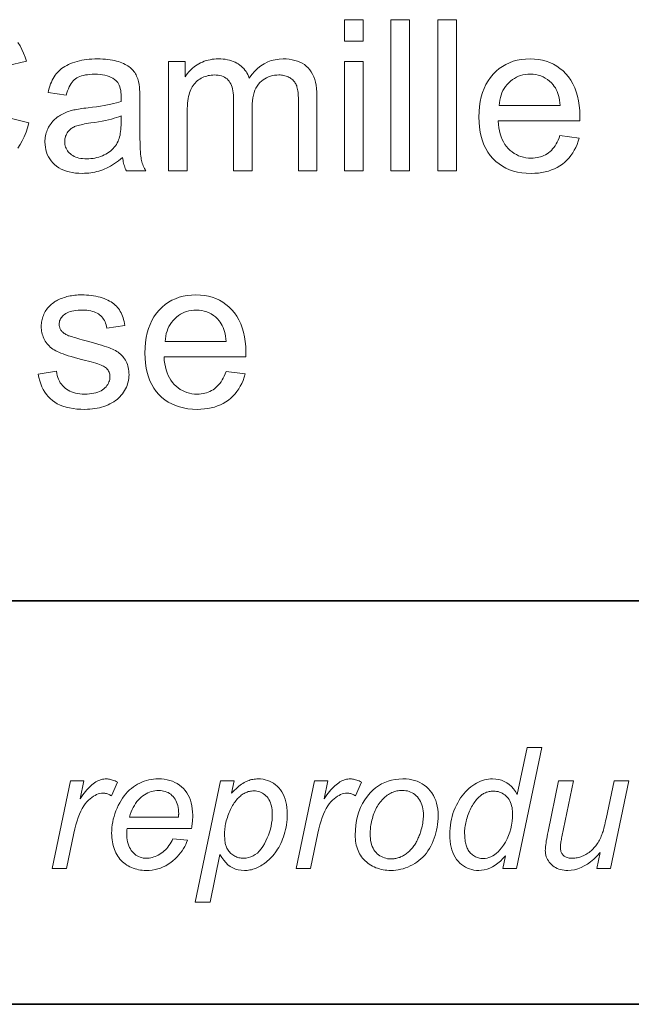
# Model space of a CAD drawing. Extents: x 10 to 410, y 10 to 287.
# Tile 12 of 21: x 342 to 352, y 10 to 26. Entities that reach past the tile are written whole.
import ezdxf

# ---------------------------------------------------------------- set-up
doc = ezdxf.new("R2010")
doc.units = 0

msp = doc.modelspace()

# ---------------------------------------------------------------- linework, layer by layer
at = {"color": 7, "lineweight": 35}
for p, q in [((409.96, 16.669), (269.696, 16.669)), ((365.393, 16.669), (269.696, 16.669)), ((10, 10), (410, 10))]:
    msp.add_line(p, q, dxfattribs=at)
at = {"color": 7, "lineweight": 13}
for points in [[(347.441, 25.927), (347.441, 26.28), (347.748, 26.28), (347.748, 25.927)], [(348.208, 23.78), (348.208, 26.28), (348.515, 26.28), (348.515, 23.78)], [(348.984, 23.78), (348.984, 26.28), (349.291, 26.28), (349.291, 23.78)], [(343.769, 24.004), (343.735, 23.975), (343.701, 23.949), (343.668, 23.924), (343.635, 23.901), (343.602, 23.88), (343.569, 23.86), (343.537, 23.842), (343.504, 23.826), (343.473, 23.812), (343.441, 23.799), (343.409, 23.788), (343.377, 23.777), (343.344, 23.769), (343.311, 23.761), (343.277, 23.754), (343.243, 23.749), (343.209, 23.745), (343.174, 23.742), (343.138, 23.74), (343.102, 23.739), (343.044, 23.741), (342.988, 23.745), (342.936, 23.752), (342.886, 23.763), (342.838, 23.776), (342.794, 23.792), (342.752, 23.811), (342.713, 23.833), (342.677, 23.857), (342.644, 23.885), (342.613, 23.915), (342.586, 23.947), (342.562, 23.98), (342.541, 24.015), (342.523, 24.051), (342.509, 24.089), (342.498, 24.129), (342.49, 24.17), (342.485, 24.213), (342.483, 24.258), (342.484, 24.284), (342.486, 24.31), (342.489, 24.335), (342.493, 24.36), (342.498, 24.385), (342.505, 24.409), (342.513, 24.433), (342.522, 24.456), (342.532, 24.478), (342.544, 24.501), (342.556, 24.522), (342.57, 24.543), (342.584, 24.563), (342.598, 24.582), (342.614, 24.6), (342.63, 24.617), (342.647, 24.633), (342.665, 24.649), (342.683, 24.663), (342.702, 24.677), (342.722, 24.69), (342.743, 24.703), (342.763, 24.714), (342.785, 24.725), (342.807, 24.736), (342.829, 24.745), (342.852, 24.754), (342.875, 24.763), (342.899, 24.771), (342.923, 24.778), (342.942, 24.783), (342.963, 24.787), (342.986, 24.792), (343.01, 24.797), (343.037, 24.801), (343.065, 24.806), (343.095, 24.81), (343.127, 24.815), (343.161, 24.819), (343.196, 24.824), (343.268, 24.833), (343.337, 24.842), (343.402, 24.852), (343.462, 24.862), (343.519, 24.872), (343.572, 24.883), (343.62, 24.894), (343.665, 24.906), (343.706, 24.917), (343.744, 24.93), (343.744, 24.942), (343.744, 24.953), (343.744, 24.963), (343.745, 24.973), (343.745, 24.981), (343.745, 24.989), (343.745, 24.995), (343.745, 25.001), (343.745, 25.006), (343.745, 25.01), (343.744, 25.046), (343.742, 25.08), (343.737, 25.112), (343.731, 25.142), (343.723, 25.17), (343.714, 25.195), (343.703, 25.218), (343.69, 25.239), (343.675, 25.258), (343.658, 25.274), (343.634, 25.294), (343.607, 25.312), (343.577, 25.327), (343.546, 25.341), (343.512, 25.352), (343.476, 25.361), (343.438, 25.369), (343.397, 25.374), (343.354, 25.377), (343.309, 25.378), (343.266, 25.377), (343.227, 25.375), (343.189, 25.371), (343.154, 25.366), (343.12, 25.359), (343.09, 25.351), (343.061, 25.341), (343.035, 25.33), (343.011, 25.317), (342.989, 25.302), (342.969, 25.286), (342.95, 25.267), (342.932, 25.246), (342.915, 25.223), (342.899, 25.197), (342.884, 25.169), (342.871, 25.139), (342.858, 25.106), (342.847, 25.071), (342.836, 25.034), (342.536, 25.075), (342.545, 25.112), (342.555, 25.149), (342.565, 25.183), (342.577, 25.217), (342.59, 25.249), (342.604, 25.279), (342.619, 25.308), (342.635, 25.335), (342.653, 25.361), (342.671, 25.386), (342.69, 25.409), (342.712, 25.431), (342.735, 25.452), (342.759, 25.472), (342.786, 25.491), (342.814, 25.508), (342.843, 25.525), (342.874, 25.54), (342.907, 25.555), (342.942, 25.568), (342.978, 25.58), (343.015, 25.591), (343.053, 25.601), (343.093, 25.609), (343.133, 25.616), (343.175, 25.622), (343.218, 25.626), (343.262, 25.63), (343.307, 25.632), (343.353, 25.632), (343.399, 25.632), (343.442, 25.63), (343.484, 25.627), (343.525, 25.623), (343.563, 25.619), (343.6, 25.613), (343.635, 25.605), (343.668, 25.597), (343.7, 25.588), (343.73, 25.578), (343.758, 25.566), (343.785, 25.555), (343.81, 25.542), (343.834, 25.529), (343.856, 25.516), (343.876, 25.502), (343.895, 25.487), (343.913, 25.472), (343.929, 25.457), (343.943, 25.44), (343.956, 25.423), (343.969, 25.406), (343.98, 25.387), (343.991, 25.367), (344.001, 25.347), (344.01, 25.325), (344.018, 25.303), (344.026, 25.28), (344.033, 25.256), (344.039, 25.231), (344.041, 25.214), (344.044, 25.195), (344.046, 25.173), (344.048, 25.148), (344.05, 25.121), (344.051, 25.092), (344.052, 25.06), (344.053, 25.025), (344.054, 24.988), (344.054, 24.948), (344.054, 24.539), (344.054, 24.457), (344.055, 24.38), (344.056, 24.311), (344.057, 24.247), (344.059, 24.19), (344.061, 24.139), (344.064, 24.094), (344.066, 24.056), (344.07, 24.023), (344.073, 23.998), (344.078, 23.975), (344.083, 23.953), (344.089, 23.93), (344.095, 23.908), (344.103, 23.887), (344.111, 23.865), (344.12, 23.843), (344.129, 23.822), (344.14, 23.801), (344.151, 23.78), (343.831, 23.78), (343.821, 23.8), (343.813, 23.82), (343.805, 23.84), (343.798, 23.862), (343.791, 23.884), (343.785, 23.906), (343.78, 23.93), (343.776, 23.954), (343.772, 23.978)], [(344.53, 23.78), (344.53, 25.591), (344.804, 25.591), (344.804, 25.337), (344.822, 25.363), (344.841, 25.388), (344.86, 25.412), (344.881, 25.435), (344.904, 25.457), (344.927, 25.478), (344.951, 25.498), (344.977, 25.517), (345.003, 25.534), (345.031, 25.551), (345.06, 25.567), (345.089, 25.58), (345.12, 25.592), (345.151, 25.603), (345.182, 25.612), (345.215, 25.619), (345.248, 25.625), (345.283, 25.629), (345.318, 25.631), (345.353, 25.632), (345.393, 25.631), (345.431, 25.629), (345.468, 25.625), (345.503, 25.619), (345.536, 25.611), (345.569, 25.602), (345.6, 25.591), (345.629, 25.579), (345.657, 25.564), (345.683, 25.549), (345.708, 25.531), (345.732, 25.513), (345.754, 25.492), (345.774, 25.471), (345.793, 25.448), (345.811, 25.424), (345.826, 25.399), (345.841, 25.372), (345.854, 25.344), (345.865, 25.315), (345.909, 25.375), (345.956, 25.429), (346.006, 25.477), (346.058, 25.518), (346.112, 25.553), (346.169, 25.581), (346.229, 25.604), (346.292, 25.619), (346.357, 25.629), (346.424, 25.632), (346.477, 25.631), (346.527, 25.626), (346.575, 25.619), (346.62, 25.608), (346.663, 25.595), (346.703, 25.578), (346.741, 25.559), (346.776, 25.537), (346.808, 25.511), (346.839, 25.483), (346.866, 25.452), (346.891, 25.417), (346.913, 25.379), (346.931, 25.338), (346.947, 25.293), (346.96, 25.246), (346.971, 25.195), (346.978, 25.141), (346.982, 25.084), (346.984, 25.023), (346.984, 23.78), (346.678, 23.78), (346.678, 24.921), (346.678, 24.957), (346.677, 24.991), (346.676, 25.022), (346.674, 25.052), (346.671, 25.079), (346.668, 25.105), (346.664, 25.128), (346.659, 25.15), (346.654, 25.169), (346.649, 25.186), (346.642, 25.202), (346.635, 25.217), (346.626, 25.232), (346.617, 25.246), (346.607, 25.259), (346.595, 25.272), (346.583, 25.284), (346.57, 25.296), (346.555, 25.306), (346.54, 25.317), (346.524, 25.326), (346.508, 25.334), (346.491, 25.342), (346.473, 25.348), (346.455, 25.354), (346.436, 25.358), (346.417, 25.362), (346.397, 25.364), (346.377, 25.366), (346.356, 25.366), (346.319, 25.365), (346.282, 25.361), (346.247, 25.355), (346.214, 25.346), (346.181, 25.334), (346.15, 25.32), (346.12, 25.304), (346.092, 25.285), (346.065, 25.263), (346.039, 25.239), (346.015, 25.212), (345.993, 25.182), (345.975, 25.149), (345.958, 25.113), (345.944, 25.074), (345.933, 25.032), (345.924, 24.986), (345.918, 24.938), (345.914, 24.887), (345.913, 24.832), (345.913, 23.78), (345.606, 23.78), (345.606, 24.957), (345.605, 24.997), (345.603, 25.035), (345.599, 25.07), (345.594, 25.104), (345.587, 25.136), (345.579, 25.166), (345.569, 25.193), (345.558, 25.219), (345.545, 25.242), (345.531, 25.264), (345.515, 25.283), (345.497, 25.301), (345.477, 25.316), (345.455, 25.329), (345.432, 25.341), (345.406, 25.35), (345.379, 25.357), (345.35, 25.362), (345.318, 25.365), (345.285, 25.366), (345.259, 25.365), (345.234, 25.363), (345.209, 25.36), (345.185, 25.355), (345.16, 25.349), (345.137, 25.342), (345.113, 25.333), (345.09, 25.322), (345.068, 25.311), (345.046, 25.298), (345.024, 25.284), (345.004, 25.268), (344.985, 25.251), (344.967, 25.233), (344.951, 25.214), (344.935, 25.193), (344.921, 25.172), (344.908, 25.148), (344.897, 25.124), (344.886, 25.098), (344.877, 25.071), (344.868, 25.041), (344.861, 25.009), (344.854, 24.975), (344.849, 24.938), (344.845, 24.899), (344.841, 24.858), (344.839, 24.814), (344.837, 24.768), (344.837, 24.72), (344.837, 23.78)], [(347.441, 23.78), (347.441, 25.591), (347.748, 25.591), (347.748, 23.78)], [(351.006, 24.363), (351.324, 24.324), (351.307, 24.27), (351.289, 24.218), (351.267, 24.169), (351.243, 24.122), (351.217, 24.077), (351.188, 24.035), (351.156, 23.996), (351.122, 23.959), (351.085, 23.925), (351.046, 23.893), (351.004, 23.864), (350.96, 23.837), (350.914, 23.814), (350.865, 23.795), (350.815, 23.778), (350.762, 23.764), (350.706, 23.753), (350.649, 23.745), (350.589, 23.741), (350.527, 23.739), (350.449, 23.742), (350.375, 23.749), (350.304, 23.761), (350.236, 23.778), (350.171, 23.8), (350.11, 23.827), (350.052, 23.859), (349.997, 23.896), (349.945, 23.937), (349.897, 23.984), (349.853, 24.035), (349.813, 24.09), (349.778, 24.149), (349.748, 24.211), (349.723, 24.278), (349.702, 24.349), (349.685, 24.423), (349.674, 24.502), (349.667, 24.584), (349.664, 24.67), (349.667, 24.76), (349.674, 24.845), (349.686, 24.926), (349.702, 25.003), (349.723, 25.076), (349.749, 25.145), (349.78, 25.21), (349.815, 25.271), (349.855, 25.327), (349.9, 25.38), (349.948, 25.428), (349.999, 25.471), (350.054, 25.509), (350.11, 25.541), (350.17, 25.569), (350.232, 25.592), (350.298, 25.609), (350.366, 25.622), (350.437, 25.63), (350.51, 25.632), (350.582, 25.63), (350.65, 25.622), (350.716, 25.61), (350.78, 25.593), (350.84, 25.57), (350.898, 25.543), (350.954, 25.511), (351.006, 25.474), (351.056, 25.432), (351.104, 25.385), (351.147, 25.333), (351.187, 25.278), (351.221, 25.218), (351.251, 25.155), (351.276, 25.087), (351.297, 25.016), (351.313, 24.94), (351.325, 24.86), (351.332, 24.777), (351.334, 24.689), (351.334, 24.683), (351.334, 24.677), (351.334, 24.67), (351.334, 24.663), (351.333, 24.655), (351.333, 24.647), (351.333, 24.638), (351.333, 24.628), (351.333, 24.618), (351.332, 24.607), (349.982, 24.607), (349.986, 24.549), (349.994, 24.493), (350.004, 24.441), (350.017, 24.391), (350.032, 24.344), (350.051, 24.3), (350.071, 24.258), (350.095, 24.219), (350.121, 24.183), (350.15, 24.15), (350.182, 24.12), (350.214, 24.093), (350.248, 24.069), (350.284, 24.049), (350.321, 24.031), (350.36, 24.017), (350.4, 24.006), (350.441, 23.998), (350.484, 23.993), (350.529, 23.992), (350.562, 23.993), (350.595, 23.995), (350.626, 24), (350.656, 24.006), (350.685, 24.014), (350.714, 24.024), (350.741, 24.035), (350.767, 24.048), (350.793, 24.063), (350.817, 24.08), (350.841, 24.099), (350.863, 24.12), (350.884, 24.143), (350.905, 24.168), (350.924, 24.195), (350.943, 24.225), (350.96, 24.256), (350.977, 24.29), (350.992, 24.326)], [(349.999, 24.86), (351.01, 24.86), (351.005, 24.904), (350.999, 24.947), (350.991, 24.986), (350.982, 25.024), (350.971, 25.06), (350.958, 25.093), (350.944, 25.124), (350.929, 25.152), (350.912, 25.178), (350.894, 25.202), (350.864, 25.236), (350.832, 25.266), (350.798, 25.293), (350.763, 25.316), (350.726, 25.335), (350.687, 25.351), (350.646, 25.364), (350.604, 25.373), (350.56, 25.378), (350.514, 25.38), (350.472, 25.378), (350.432, 25.374), (350.393, 25.367), (350.355, 25.357), (350.319, 25.344), (350.284, 25.329), (350.251, 25.31), (350.218, 25.289), (350.188, 25.265), (350.158, 25.238), (350.131, 25.209), (350.106, 25.178), (350.083, 25.145), (350.063, 25.11), (350.046, 25.073), (350.032, 25.034), (350.019, 24.993), (350.01, 24.951), (350.003, 24.906)], [(343.744, 24.689), (343.708, 24.676), (343.67, 24.663), (343.628, 24.65), (343.583, 24.638), (343.535, 24.626), (343.483, 24.615), (343.428, 24.604), (343.369, 24.593), (343.307, 24.583), (343.242, 24.573), (343.205, 24.568), (343.171, 24.562), (343.139, 24.556), (343.108, 24.55), (343.081, 24.544), (343.055, 24.538), (343.031, 24.532), (343.01, 24.525), (342.991, 24.519), (342.974, 24.512), (342.959, 24.505), (342.944, 24.497), (342.931, 24.488), (342.917, 24.479), (342.905, 24.47), (342.893, 24.459), (342.882, 24.449), (342.872, 24.437), (342.862, 24.425), (342.853, 24.412), (342.845, 24.399), (342.838, 24.385), (342.832, 24.371), (342.826, 24.357), (342.821, 24.343), (342.818, 24.328), (342.815, 24.313), (342.812, 24.298), (342.811, 24.282), (342.811, 24.266), (342.812, 24.242), (342.814, 24.219), (342.819, 24.196), (342.826, 24.175), (342.834, 24.154), (342.844, 24.134), (342.856, 24.114), (342.87, 24.096), (342.886, 24.078), (342.904, 24.062), (342.923, 24.046), (342.944, 24.032), (342.967, 24.02), (342.992, 24.009), (343.018, 24), (343.046, 23.993), (343.076, 23.987), (343.107, 23.983), (343.141, 23.981), (343.176, 23.98), (343.211, 23.98), (343.245, 23.983), (343.279, 23.987), (343.311, 23.992), (343.343, 23.999), (343.374, 24.008), (343.405, 24.018), (343.434, 24.029), (343.463, 24.043), (343.491, 24.057), (343.518, 24.073), (343.543, 24.091), (343.567, 24.109), (343.59, 24.129), (343.611, 24.149), (343.63, 24.171), (343.649, 24.194), (343.665, 24.218), (343.68, 24.243), (343.694, 24.27), (343.703, 24.291), (343.712, 24.315), (343.719, 24.341), (343.726, 24.369), (343.731, 24.398), (343.736, 24.43), (343.739, 24.464), (343.742, 24.499), (343.743, 24.537), (343.744, 24.577)], [(342.371, 20.419), (342.674, 20.467), (342.68, 20.431), (342.688, 20.397), (342.698, 20.365), (342.709, 20.334), (342.723, 20.306), (342.738, 20.278), (342.755, 20.253), (342.774, 20.229), (342.794, 20.207), (342.817, 20.187), (342.841, 20.169), (342.867, 20.152), (342.895, 20.138), (342.925, 20.125), (342.957, 20.114), (342.99, 20.105), (343.026, 20.099), (343.063, 20.094), (343.102, 20.091), (343.143, 20.09), (343.184, 20.091), (343.223, 20.093), (343.26, 20.098), (343.295, 20.104), (343.327, 20.111), (343.358, 20.121), (343.386, 20.132), (343.412, 20.145), (343.435, 20.16), (343.457, 20.176), (343.476, 20.194), (343.494, 20.212), (343.509, 20.23), (343.523, 20.25), (343.534, 20.27), (343.543, 20.29), (343.55, 20.311), (343.555, 20.333), (343.558, 20.355), (343.559, 20.378), (343.558, 20.398), (343.556, 20.418), (343.551, 20.437), (343.545, 20.454), (343.537, 20.471), (343.527, 20.487), (343.515, 20.502), (343.502, 20.516), (343.486, 20.529), (343.469, 20.542), (343.454, 20.55), (343.436, 20.559), (343.414, 20.568), (343.388, 20.578), (343.359, 20.588), (343.326, 20.599), (343.289, 20.61), (343.248, 20.621), (343.203, 20.633), (343.155, 20.646), (343.09, 20.663), (343.028, 20.679), (342.971, 20.695), (342.918, 20.71), (342.869, 20.725), (342.825, 20.74), (342.784, 20.754), (342.748, 20.768), (342.715, 20.781), (342.687, 20.793), (342.662, 20.806), (342.637, 20.82), (342.615, 20.835), (342.593, 20.851), (342.572, 20.868), (342.553, 20.885), (342.535, 20.904), (342.519, 20.923), (342.503, 20.944), (342.489, 20.966), (342.476, 20.988), (342.465, 21.01), (342.455, 21.034), (342.446, 21.057), (342.439, 21.081), (342.433, 21.106), (342.428, 21.131), (342.425, 21.156), (342.423, 21.182), (342.422, 21.209), (342.422, 21.233), (342.424, 21.256), (342.427, 21.28), (342.431, 21.303), (342.436, 21.325), (342.442, 21.347), (342.449, 21.369), (342.457, 21.391), (342.467, 21.412), (342.477, 21.433), (342.489, 21.453), (342.501, 21.473), (342.514, 21.492), (342.528, 21.51), (342.543, 21.527), (342.558, 21.544), (342.575, 21.56), (342.592, 21.576), (342.61, 21.59), (342.628, 21.604), (342.643, 21.615), (342.659, 21.625), (342.676, 21.634), (342.694, 21.644), (342.713, 21.653), (342.733, 21.662), (342.754, 21.67), (342.776, 21.678), (342.799, 21.686), (342.824, 21.694), (342.848, 21.701), (342.874, 21.707), (342.899, 21.712), (342.925, 21.717), (342.952, 21.721), (342.978, 21.725), (343.005, 21.727), (343.033, 21.729), (343.061, 21.73), (343.089, 21.73), (343.131, 21.73), (343.172, 21.728), (343.212, 21.725), (343.251, 21.721), (343.289, 21.715), (343.326, 21.708), (343.362, 21.7), (343.396, 21.691), (343.43, 21.681), (343.463, 21.669), (343.494, 21.656), (343.524, 21.643), (343.552, 21.628), (343.578, 21.613), (343.603, 21.597), (343.626, 21.58), (343.647, 21.562), (343.667, 21.543), (343.685, 21.523), (343.701, 21.503), (343.716, 21.481), (343.73, 21.458), (343.743, 21.433), (343.755, 21.408), (343.766, 21.38), (343.776, 21.351), (343.785, 21.321), (343.793, 21.29), (343.8, 21.257), (343.807, 21.222), (343.507, 21.181), (343.502, 21.209), (343.495, 21.235), (343.487, 21.26), (343.478, 21.283), (343.467, 21.306), (343.454, 21.327), (343.44, 21.347), (343.424, 21.366), (343.407, 21.383), (343.388, 21.4), (343.368, 21.414), (343.346, 21.428), (343.322, 21.44), (343.297, 21.45), (343.27, 21.458), (343.241, 21.465), (343.211, 21.471), (343.179, 21.475), (343.146, 21.477), (343.111, 21.478), (343.07, 21.477), (343.031, 21.475), (342.995, 21.472), (342.961, 21.467), (342.93, 21.461), (342.901, 21.453), (342.874, 21.444), (342.85, 21.433), (342.828, 21.421), (342.809, 21.408), (342.792, 21.394), (342.776, 21.379), (342.763, 21.364), (342.751, 21.348), (342.741, 21.332), (342.733, 21.316), (342.727, 21.299), (342.722, 21.281), (342.72, 21.263), (342.719, 21.244), (342.719, 21.233), (342.72, 21.221), (342.722, 21.21), (342.725, 21.199), (342.728, 21.188), (342.732, 21.177), (342.737, 21.167), (342.743, 21.157), (342.749, 21.147), (342.756, 21.137), (342.764, 21.127), (342.773, 21.118), (342.783, 21.109), (342.793, 21.1), (342.804, 21.092), (342.817, 21.084), (342.83, 21.076), (342.843, 21.069), (342.858, 21.062), (342.874, 21.055), (342.885, 21.051), (342.899, 21.046), (342.918, 21.041), (342.939, 21.034), (342.965, 21.027), (342.994, 21.019), (343.026, 21.009), (343.062, 20.999), (343.102, 20.988), (343.145, 20.977), (343.208, 20.96), (343.267, 20.943), (343.323, 20.927), (343.374, 20.912), (343.421, 20.898), (343.465, 20.884), (343.504, 20.87), (343.54, 20.858), (343.572, 20.846), (343.599, 20.834), (343.625, 20.823), (343.649, 20.81), (343.672, 20.796), (343.694, 20.782), (343.714, 20.766), (343.734, 20.75), (343.753, 20.732), (343.77, 20.713), (343.786, 20.694), (343.802, 20.673), (343.815, 20.651), (343.828, 20.629), (343.839, 20.605), (343.848, 20.58), (343.857, 20.555), (343.863, 20.528), (343.868, 20.5), (343.872, 20.471), (343.874, 20.441), (343.875, 20.41), (343.874, 20.38), (343.871, 20.35), (343.867, 20.32), (343.861, 20.291), (343.852, 20.261), (343.843, 20.233), (343.831, 20.204), (343.818, 20.176), (343.802, 20.149), (343.785, 20.121), (343.767, 20.095), (343.746, 20.07), (343.724, 20.046), (343.701, 20.023), (343.676, 20.001), (343.649, 19.981), (343.621, 19.962), (343.591, 19.944), (343.56, 19.927), (343.527, 19.912), (343.493, 19.898), (343.458, 19.885), (343.422, 19.874), (343.385, 19.864), (343.347, 19.856), (343.308, 19.849), (343.269, 19.844), (343.228, 19.84), (343.187, 19.838), (343.145, 19.837), (343.076, 19.839), (343.01, 19.843), (342.948, 19.851), (342.889, 19.861), (342.834, 19.874), (342.782, 19.89), (342.733, 19.909), (342.688, 19.931), (342.646, 19.956), (342.607, 19.984), (342.571, 20.015), (342.538, 20.048), (342.508, 20.085), (342.48, 20.124), (342.455, 20.166), (342.433, 20.211), (342.413, 20.259), (342.397, 20.309), (342.382, 20.363)], [(345.48, 20.462), (345.797, 20.422), (345.78, 20.368), (345.762, 20.316), (345.74, 20.267), (345.716, 20.22), (345.69, 20.176), (345.661, 20.134), (345.629, 20.094), (345.595, 20.057), (345.558, 20.023), (345.519, 19.991), (345.477, 19.962), (345.433, 19.936), (345.387, 19.913), (345.338, 19.893), (345.288, 19.876), (345.235, 19.862), (345.18, 19.851), (345.122, 19.844), (345.062, 19.839), (345, 19.837), (344.923, 19.84), (344.848, 19.847), (344.777, 19.86), (344.709, 19.877), (344.644, 19.899), (344.583, 19.926), (344.525, 19.957), (344.47, 19.994), (344.418, 20.036), (344.37, 20.082), (344.326, 20.133), (344.286, 20.188), (344.252, 20.247), (344.221, 20.309), (344.196, 20.376), (344.175, 20.447), (344.158, 20.521), (344.147, 20.6), (344.14, 20.682), (344.137, 20.769), (344.14, 20.858), (344.147, 20.943), (344.159, 21.024), (344.175, 21.101), (344.196, 21.174), (344.222, 21.243), (344.253, 21.308), (344.288, 21.369), (344.328, 21.425), (344.373, 21.478), (344.421, 21.526), (344.473, 21.569), (344.527, 21.607), (344.583, 21.64), (344.643, 21.667), (344.706, 21.69), (344.771, 21.708), (344.839, 21.72), (344.91, 21.728), (344.983, 21.73), (345.055, 21.728), (345.123, 21.721), (345.189, 21.708), (345.253, 21.691), (345.313, 21.669), (345.371, 21.641), (345.427, 21.609), (345.479, 21.572), (345.529, 21.53), (345.577, 21.483), (345.62, 21.432), (345.66, 21.376), (345.694, 21.317), (345.724, 21.253), (345.749, 21.186), (345.77, 21.114), (345.786, 21.038), (345.798, 20.959), (345.805, 20.875), (345.807, 20.787), (345.807, 20.782), (345.807, 20.775), (345.807, 20.769), (345.807, 20.761), (345.807, 20.753), (345.806, 20.745), (345.806, 20.736), (345.806, 20.726), (345.806, 20.716), (345.805, 20.706), (344.455, 20.706), (344.459, 20.647), (344.467, 20.592), (344.477, 20.539), (344.49, 20.489), (344.505, 20.442), (344.524, 20.398), (344.545, 20.356), (344.568, 20.318), (344.594, 20.282), (344.623, 20.248), (344.655, 20.218), (344.687, 20.191), (344.721, 20.168), (344.757, 20.147), (344.794, 20.13), (344.833, 20.115), (344.873, 20.104), (344.914, 20.096), (344.957, 20.091), (345.002, 20.09), (345.035, 20.091), (345.068, 20.093), (345.099, 20.098), (345.129, 20.104), (345.159, 20.112), (345.187, 20.122), (345.214, 20.133), (345.241, 20.147), (345.266, 20.162), (345.29, 20.179), (345.314, 20.197), (345.336, 20.218), (345.357, 20.241), (345.378, 20.266), (345.397, 20.294), (345.416, 20.323), (345.433, 20.355), (345.45, 20.388), (345.465, 20.424)], [(344.472, 20.958), (345.483, 20.958), (345.478, 21.002), (345.472, 21.045), (345.464, 21.085), (345.455, 21.122), (345.444, 21.158), (345.431, 21.191), (345.418, 21.222), (345.402, 21.25), (345.385, 21.277), (345.367, 21.301), (345.337, 21.334), (345.305, 21.365), (345.271, 21.391), (345.236, 21.414), (345.199, 21.434), (345.16, 21.45), (345.119, 21.462), (345.077, 21.471), (345.033, 21.476), (344.987, 21.478), (344.945, 21.477), (344.905, 21.472), (344.866, 21.465), (344.828, 21.455), (344.792, 21.443), (344.757, 21.427), (344.724, 21.409), (344.691, 21.387), (344.661, 21.363), (344.631, 21.336), (344.604, 21.307), (344.579, 21.276), (344.556, 21.243), (344.536, 21.208), (344.519, 21.171), (344.505, 21.132), (344.492, 21.092), (344.483, 21.049), (344.476, 21.004)], [(350.105, 12.456), (350.062, 12.41), (350.019, 12.369), (349.976, 12.332), (349.932, 12.301), (349.888, 12.274), (349.844, 12.252), (349.799, 12.235), (349.754, 12.223), (349.708, 12.216), (349.663, 12.213), (349.622, 12.215), (349.583, 12.219), (349.545, 12.227), (349.509, 12.238), (349.474, 12.251), (349.44, 12.268), (349.408, 12.288), (349.377, 12.311), (349.348, 12.336), (349.319, 12.365), (349.293, 12.397), (349.27, 12.432), (349.249, 12.469), (349.232, 12.509), (349.217, 12.552), (349.204, 12.597), (349.195, 12.645), (349.188, 12.696), (349.184, 12.75), (349.182, 12.807), (349.183, 12.859), (349.187, 12.911), (349.192, 12.961), (349.2, 13.011), (349.209, 13.06), (349.221, 13.108), (349.235, 13.155), (349.252, 13.201), (349.27, 13.246), (349.291, 13.29), (349.313, 13.333), (349.336, 13.373), (349.361, 13.412), (349.386, 13.448), (349.413, 13.482), (349.441, 13.513), (349.469, 13.543), (349.499, 13.57), (349.53, 13.595), (349.562, 13.618), (349.595, 13.639), (349.627, 13.658), (349.66, 13.674), (349.693, 13.688), (349.725, 13.7), (349.758, 13.71), (349.791, 13.718), (349.824, 13.723), (349.856, 13.726), (349.889, 13.727), (349.942, 13.725), (349.992, 13.717), (350.039, 13.704), (350.084, 13.686), (350.126, 13.662), (350.165, 13.634), (350.202, 13.6), (350.236, 13.561), (350.268, 13.516), (350.297, 13.467), (350.461, 14.246), (350.706, 14.246), (350.289, 12.246), (350.061, 12.246)], [(342.605, 12.246), (342.908, 13.695), (343.126, 13.695), (343.065, 13.399), (343.087, 13.431), (343.11, 13.462), (343.132, 13.492), (343.154, 13.519), (343.176, 13.545), (343.197, 13.569), (343.219, 13.591), (343.241, 13.611), (343.262, 13.63), (343.284, 13.647), (343.305, 13.662), (343.327, 13.676), (343.349, 13.688), (343.37, 13.699), (343.392, 13.707), (343.414, 13.715), (343.436, 13.72), (343.458, 13.724), (343.481, 13.727), (343.503, 13.727), (343.518, 13.727), (343.534, 13.725), (343.55, 13.723), (343.567, 13.719), (343.585, 13.714), (343.604, 13.708), (343.623, 13.701), (343.643, 13.693), (343.663, 13.684), (343.684, 13.674), (343.583, 13.445), (343.57, 13.454), (343.557, 13.462), (343.544, 13.469), (343.53, 13.475), (343.516, 13.48), (343.502, 13.484), (343.488, 13.487), (343.473, 13.49), (343.458, 13.491), (343.443, 13.491), (343.417, 13.49), (343.391, 13.486), (343.365, 13.478), (343.338, 13.468), (343.312, 13.455), (343.285, 13.439), (343.258, 13.421), (343.231, 13.399), (343.204, 13.374), (343.177, 13.347), (343.15, 13.316), (343.125, 13.28), (343.1, 13.239), (343.077, 13.194), (343.055, 13.145), (343.034, 13.09), (343.015, 13.031), (342.996, 12.968), (342.979, 12.9), (342.963, 12.827), (342.84, 12.246)], [(344.6, 12.738), (344.84, 12.714), (344.828, 12.678), (344.814, 12.643), (344.797, 12.608), (344.777, 12.574), (344.754, 12.54), (344.729, 12.506), (344.701, 12.472), (344.671, 12.439), (344.638, 12.407), (344.602, 12.374), (344.564, 12.344), (344.524, 12.316), (344.484, 12.292), (344.441, 12.271), (344.398, 12.253), (344.353, 12.239), (344.306, 12.228), (344.258, 12.22), (344.209, 12.215), (344.158, 12.213), (344.126, 12.214), (344.094, 12.216), (344.064, 12.22), (344.033, 12.225), (344.003, 12.232), (343.974, 12.24), (343.945, 12.25), (343.917, 12.261), (343.89, 12.273), (343.862, 12.288), (343.836, 12.303), (343.811, 12.32), (343.788, 12.338), (343.765, 12.358), (343.744, 12.379), (343.724, 12.401), (343.706, 12.425), (343.688, 12.45), (343.672, 12.476), (343.658, 12.504), (343.644, 12.533), (343.632, 12.562), (343.622, 12.592), (343.613, 12.624), (343.605, 12.656), (343.599, 12.688), (343.594, 12.722), (343.59, 12.756), (343.588, 12.791), (343.587, 12.827), (343.589, 12.874), (343.592, 12.921), (343.597, 12.968), (343.605, 13.015), (343.615, 13.061), (343.627, 13.107), (343.641, 13.152), (343.658, 13.198), (343.676, 13.243), (343.697, 13.288), (343.72, 13.331), (343.744, 13.372), (343.769, 13.411), (343.796, 13.448), (343.823, 13.482), (343.852, 13.514), (343.883, 13.544), (343.914, 13.571), (343.947, 13.596), (343.982, 13.619), (344.017, 13.64), (344.053, 13.658), (344.089, 13.674), (344.126, 13.688), (344.164, 13.7), (344.202, 13.71), (344.24, 13.718), (344.279, 13.723), (344.319, 13.726), (344.36, 13.727), (344.41, 13.726), (344.459, 13.721), (344.506, 13.713), (344.55, 13.702), (344.593, 13.687), (344.633, 13.67), (344.671, 13.649), (344.708, 13.624), (344.742, 13.597), (344.774, 13.567), (344.803, 13.533), (344.829, 13.497), (344.853, 13.459), (344.873, 13.419), (344.89, 13.376), (344.904, 13.331), (344.915, 13.284), (344.922, 13.234), (344.927, 13.182), (344.929, 13.127), (344.928, 13.106), (344.928, 13.084), (344.927, 13.063), (344.925, 13.041), (344.924, 13.019), (344.922, 12.998), (344.919, 12.976), (344.916, 12.953), (344.913, 12.931), (344.909, 12.909), (343.843, 12.909), (343.842, 12.901), (343.841, 12.892), (343.84, 12.884), (343.839, 12.876), (343.839, 12.869), (343.838, 12.861), (343.838, 12.854), (343.837, 12.847), (343.837, 12.839), (343.837, 12.833), (343.838, 12.793), (343.841, 12.755), (343.846, 12.719), (343.852, 12.685), (343.861, 12.653), (343.871, 12.623), (343.883, 12.595), (343.897, 12.569), (343.913, 12.545), (343.931, 12.522), (343.95, 12.502), (343.97, 12.484), (343.99, 12.468), (344.012, 12.454), (344.034, 12.442), (344.058, 12.432), (344.082, 12.425), (344.107, 12.419), (344.133, 12.416), (344.159, 12.415), (344.184, 12.416), (344.21, 12.418), (344.235, 12.423), (344.26, 12.428), (344.285, 12.436), (344.31, 12.445), (344.335, 12.456), (344.359, 12.468), (344.384, 12.482), (344.409, 12.498), (344.433, 12.516), (344.456, 12.535), (344.478, 12.555), (344.498, 12.577), (344.518, 12.6), (344.536, 12.625), (344.554, 12.651), (344.57, 12.679), (344.586, 12.708)], [(344.968, 11.691), (345.387, 13.695), (345.615, 13.695), (345.572, 13.493), (345.598, 13.518), (345.622, 13.543), (345.646, 13.565), (345.67, 13.586), (345.693, 13.605), (345.715, 13.622), (345.737, 13.638), (345.758, 13.653), (345.779, 13.665), (345.8, 13.676), (345.82, 13.686), (345.84, 13.695), (345.861, 13.702), (345.882, 13.709), (345.903, 13.715), (345.924, 13.719), (345.946, 13.723), (345.967, 13.725), (345.99, 13.727), (346.012, 13.727), (346.053, 13.726), (346.092, 13.721), (346.13, 13.714), (346.166, 13.703), (346.201, 13.69), (346.235, 13.673), (346.267, 13.654), (346.298, 13.631), (346.328, 13.605), (346.356, 13.577), (346.381, 13.545), (346.405, 13.511), (346.425, 13.475), (346.443, 13.435), (346.458, 13.393), (346.47, 13.349), (346.48, 13.302), (346.487, 13.252), (346.491, 13.2), (346.492, 13.145), (346.491, 13.1), (346.489, 13.056), (346.485, 13.013), (346.48, 12.97), (346.473, 12.929), (346.465, 12.888), (346.455, 12.848), (346.444, 12.808), (346.431, 12.77), (346.417, 12.732), (346.402, 12.696), (346.386, 12.661), (346.369, 12.627), (346.351, 12.595), (346.333, 12.564), (346.315, 12.535), (346.295, 12.507), (346.275, 12.481), (346.254, 12.456), (346.233, 12.433), (346.211, 12.411), (346.189, 12.39), (346.167, 12.37), (346.145, 12.352), (346.123, 12.335), (346.101, 12.319), (346.079, 12.304), (346.056, 12.29), (346.034, 12.278), (346.012, 12.266), (345.989, 12.256), (345.967, 12.247), (345.944, 12.239), (345.921, 12.232), (345.899, 12.226), (345.876, 12.222), (345.852, 12.218), (345.829, 12.215), (345.806, 12.214), (345.783, 12.213), (345.732, 12.216), (345.683, 12.224), (345.637, 12.237), (345.593, 12.256), (345.551, 12.279), (345.512, 12.308), (345.475, 12.343), (345.441, 12.383), (345.409, 12.428), (345.379, 12.478), (345.215, 11.691)], [(346.643, 12.246), (346.946, 13.695), (347.165, 13.695), (347.103, 13.399), (347.125, 13.431), (347.148, 13.462), (347.17, 13.492), (347.192, 13.519), (347.214, 13.545), (347.236, 13.569), (347.257, 13.591), (347.279, 13.611), (347.301, 13.63), (347.322, 13.647), (347.344, 13.662), (347.365, 13.676), (347.387, 13.688), (347.409, 13.699), (347.43, 13.707), (347.452, 13.715), (347.474, 13.72), (347.497, 13.724), (347.519, 13.727), (347.541, 13.727), (347.556, 13.727), (347.572, 13.725), (347.588, 13.723), (347.605, 13.719), (347.623, 13.714), (347.642, 13.708), (347.661, 13.701), (347.681, 13.693), (347.701, 13.684), (347.723, 13.674), (347.622, 13.445), (347.609, 13.454), (347.595, 13.462), (347.582, 13.469), (347.568, 13.475), (347.554, 13.48), (347.54, 13.484), (347.526, 13.487), (347.511, 13.49), (347.496, 13.491), (347.481, 13.491), (347.455, 13.49), (347.429, 13.486), (347.403, 13.478), (347.376, 13.468), (347.35, 13.455), (347.323, 13.439), (347.296, 13.421), (347.269, 13.399), (347.242, 13.374), (347.215, 13.347), (347.188, 13.316), (347.163, 13.28), (347.138, 13.239), (347.115, 13.194), (347.093, 13.145), (347.072, 13.09), (347.053, 13.031), (347.034, 12.968), (347.017, 12.9), (347.001, 12.827), (346.878, 12.246)], [(347.617, 12.796), (347.62, 12.879), (347.627, 12.96), (347.64, 13.037), (347.657, 13.112), (347.68, 13.183), (347.707, 13.252), (347.74, 13.318), (347.777, 13.381), (347.82, 13.441), (347.867, 13.498), (347.91, 13.542), (347.955, 13.581), (348.002, 13.615), (348.052, 13.645), (348.105, 13.67), (348.161, 13.691), (348.218, 13.707), (348.279, 13.718), (348.342, 13.725), (348.407, 13.727), (348.459, 13.726), (348.508, 13.721), (348.555, 13.713), (348.601, 13.701), (348.644, 13.687), (348.685, 13.669), (348.724, 13.647), (348.761, 13.623), (348.797, 13.595), (348.83, 13.564), (348.86, 13.53), (348.887, 13.494), (348.911, 13.455), (348.932, 13.414), (348.95, 13.371), (348.964, 13.326), (348.975, 13.278), (348.984, 13.229), (348.988, 13.176), (348.99, 13.122), (348.989, 13.072), (348.986, 13.023), (348.981, 12.975), (348.974, 12.928), (348.965, 12.881), (348.954, 12.835), (348.94, 12.789), (348.925, 12.745), (348.908, 12.701), (348.889, 12.657), (348.868, 12.615), (348.845, 12.575), (348.821, 12.537), (348.795, 12.501), (348.767, 12.467), (348.737, 12.435), (348.706, 12.406), (348.673, 12.378), (348.638, 12.352), (348.602, 12.328), (348.564, 12.306), (348.527, 12.287), (348.488, 12.269), (348.45, 12.254), (348.411, 12.242), (348.371, 12.232), (348.331, 12.223), (348.291, 12.218), (348.251, 12.214), (348.21, 12.213), (348.176, 12.214), (348.143, 12.216), (348.111, 12.22), (348.079, 12.225), (348.048, 12.231), (348.018, 12.239), (347.988, 12.249), (347.959, 12.259), (347.93, 12.272), (347.902, 12.285), (347.875, 12.301), (347.849, 12.317), (347.825, 12.334), (347.802, 12.353), (347.78, 12.373), (347.759, 12.394), (347.74, 12.416), (347.722, 12.44), (347.706, 12.464), (347.69, 12.49), (347.677, 12.517), (347.664, 12.545), (347.653, 12.573), (347.644, 12.603), (347.636, 12.633), (347.629, 12.664), (347.624, 12.695), (347.62, 12.728), (347.618, 12.761)], [(351.671, 12.508), (351.618, 12.452), (351.566, 12.402), (351.513, 12.358), (351.46, 12.319), (351.407, 12.287), (351.354, 12.26), (351.3, 12.24), (351.246, 12.225), (351.192, 12.216), (351.137, 12.213), (351.104, 12.214), (351.073, 12.217), (351.042, 12.222), (351.013, 12.229), (350.986, 12.237), (350.959, 12.248), (350.934, 12.26), (350.91, 12.275), (350.888, 12.291), (350.866, 12.309), (350.847, 12.329), (350.829, 12.35), (350.814, 12.371), (350.801, 12.393), (350.789, 12.416), (350.78, 12.44), (350.773, 12.465), (350.768, 12.491), (350.764, 12.517), (350.763, 12.545), (350.764, 12.564), (350.765, 12.586), (350.768, 12.611), (350.771, 12.639), (350.775, 12.669), (350.78, 12.702), (350.786, 12.737), (350.793, 12.775), (350.801, 12.815), (350.81, 12.858), (350.984, 13.695), (351.231, 13.695), (351.038, 12.768), (351.033, 12.746), (351.029, 12.724), (351.025, 12.704), (351.022, 12.684), (351.019, 12.665), (351.017, 12.648), (351.015, 12.631), (351.014, 12.616), (351.013, 12.602), (351.013, 12.588), (351.014, 12.572), (351.015, 12.557), (351.018, 12.542), (351.021, 12.529), (351.026, 12.516), (351.031, 12.503), (351.038, 12.491), (351.045, 12.481), (351.053, 12.47), (351.063, 12.461), (351.073, 12.452), (351.085, 12.444), (351.097, 12.437), (351.11, 12.432), (351.124, 12.427), (351.14, 12.422), (351.156, 12.419), (351.173, 12.417), (351.191, 12.416), (351.21, 12.415), (351.23, 12.416), (351.251, 12.417), (351.271, 12.42), (351.292, 12.423), (351.312, 12.428), (351.332, 12.433), (351.352, 12.44), (351.372, 12.447), (351.392, 12.456), (351.412, 12.466), (351.432, 12.476), (351.451, 12.487), (351.469, 12.499), (351.487, 12.512), (351.504, 12.525), (351.521, 12.539), (351.537, 12.554), (351.553, 12.569), (351.568, 12.585), (351.583, 12.602), (351.597, 12.619), (351.61, 12.638), (351.623, 12.656), (351.636, 12.676), (351.648, 12.696), (351.659, 12.716), (351.67, 12.738), (351.68, 12.76), (351.69, 12.782), (351.699, 12.805), (351.705, 12.821), (351.712, 12.84), (351.718, 12.86), (351.725, 12.883), (351.732, 12.909), (351.739, 12.936), (351.746, 12.966), (351.753, 12.998), (351.761, 13.032), (351.769, 13.069), (351.9, 13.695), (352.147, 13.695), (351.844, 12.246), (351.616, 12.246)], [(343.882, 13.097), (344.695, 13.097), (344.695, 13.105), (344.696, 13.112), (344.696, 13.118), (344.696, 13.124), (344.696, 13.13), (344.696, 13.135), (344.696, 13.14), (344.697, 13.144), (344.697, 13.148), (344.697, 13.152), (344.696, 13.188), (344.693, 13.223), (344.688, 13.255), (344.682, 13.286), (344.673, 13.316), (344.663, 13.343), (344.651, 13.369), (344.637, 13.393), (344.621, 13.416), (344.604, 13.436), (344.585, 13.455), (344.565, 13.472), (344.543, 13.487), (344.521, 13.5), (344.498, 13.51), (344.473, 13.519), (344.448, 13.526), (344.421, 13.531), (344.394, 13.534), (344.365, 13.535), (344.334, 13.534), (344.303, 13.531), (344.273, 13.525), (344.243, 13.518), (344.214, 13.508), (344.185, 13.496), (344.157, 13.482), (344.13, 13.465), (344.103, 13.447), (344.077, 13.426), (344.051, 13.403), (344.027, 13.378), (344.004, 13.351), (343.983, 13.321), (343.963, 13.289), (343.944, 13.255), (343.927, 13.219), (343.91, 13.181), (343.896, 13.14)], [(345.457, 12.838), (345.457, 12.807), (345.457, 12.777), (345.459, 12.75), (345.46, 12.724), (345.462, 12.701), (345.465, 12.679), (345.468, 12.66), (345.471, 12.642), (345.475, 12.626), (345.48, 12.613), (345.487, 12.596), (345.495, 12.579), (345.504, 12.563), (345.514, 12.547), (345.525, 12.533), (345.536, 12.519), (345.549, 12.505), (345.562, 12.493), (345.576, 12.481), (345.592, 12.47), (345.607, 12.459), (345.624, 12.45), (345.64, 12.442), (345.658, 12.435), (345.675, 12.429), (345.694, 12.424), (345.712, 12.42), (345.732, 12.417), (345.751, 12.416), (345.772, 12.415), (345.813, 12.417), (345.854, 12.425), (345.892, 12.437), (345.929, 12.453), (345.964, 12.475), (345.998, 12.501), (346.029, 12.532), (346.06, 12.568), (346.088, 12.609), (346.115, 12.655), (346.14, 12.702), (346.163, 12.751), (346.182, 12.799), (346.199, 12.848), (346.214, 12.896), (346.225, 12.946), (346.235, 12.995), (346.241, 13.044), (346.245, 13.094), (346.246, 13.144), (346.246, 13.18), (346.243, 13.214), (346.238, 13.247), (346.232, 13.278), (346.224, 13.307), (346.215, 13.334), (346.203, 13.36), (346.19, 13.385), (346.175, 13.407), (346.158, 13.428), (346.14, 13.447), (346.121, 13.464), (346.102, 13.479), (346.081, 13.492), (346.06, 13.503), (346.037, 13.512), (346.014, 13.519), (345.99, 13.524), (345.965, 13.527), (345.939, 13.528), (345.921, 13.528), (345.902, 13.526), (345.884, 13.524), (345.866, 13.52), (345.849, 13.516), (345.831, 13.51), (345.814, 13.504), (345.798, 13.496), (345.781, 13.488), (345.765, 13.479), (345.749, 13.468), (345.733, 13.457), (345.718, 13.444), (345.702, 13.431), (345.687, 13.416), (345.672, 13.401), (345.658, 13.385), (345.643, 13.367), (345.629, 13.349), (345.615, 13.33), (345.602, 13.31), (345.589, 13.288), (345.576, 13.266), (345.564, 13.244), (345.553, 13.22), (345.541, 13.195), (345.531, 13.17), (345.52, 13.143), (345.511, 13.116), (345.502, 13.088), (345.493, 13.059), (345.485, 13.032), (345.479, 13.005), (345.473, 12.979), (345.468, 12.954), (345.464, 12.929), (345.461, 12.905), (345.458, 12.882), (345.457, 12.86)], [(347.864, 12.82), (347.865, 12.78), (347.868, 12.742), (347.873, 12.706), (347.88, 12.672), (347.889, 12.64), (347.9, 12.61), (347.913, 12.582), (347.927, 12.556), (347.944, 12.532), (347.963, 12.51), (347.983, 12.49), (348.004, 12.472), (348.026, 12.456), (348.05, 12.442), (348.074, 12.431), (348.1, 12.421), (348.126, 12.414), (348.154, 12.408), (348.183, 12.405), (348.212, 12.404), (348.228, 12.404), (348.244, 12.405), (348.26, 12.407), (348.275, 12.409), (348.291, 12.412), (348.307, 12.416), (348.322, 12.42), (348.338, 12.425), (348.354, 12.43), (348.369, 12.436), (348.385, 12.443), (348.4, 12.45), (348.415, 12.458), (348.43, 12.467), (348.444, 12.477), (348.459, 12.487), (348.473, 12.497), (348.487, 12.509), (348.5, 12.521), (348.514, 12.534), (348.527, 12.547), (348.54, 12.561), (348.552, 12.575), (348.564, 12.589), (348.576, 12.604), (348.587, 12.619), (348.598, 12.634), (348.608, 12.65), (348.618, 12.667), (348.628, 12.683), (348.637, 12.7), (348.646, 12.717), (348.654, 12.735), (348.662, 12.752), (348.67, 12.77), (348.678, 12.789), (348.685, 12.807), (348.691, 12.826), (348.698, 12.845), (348.703, 12.864), (348.711, 12.891), (348.719, 12.918), (348.725, 12.944), (348.73, 12.97), (348.735, 12.996), (348.739, 13.022), (348.742, 13.048), (348.744, 13.073), (348.745, 13.098), (348.746, 13.123), (348.745, 13.162), (348.742, 13.198), (348.737, 13.233), (348.73, 13.266), (348.721, 13.298), (348.71, 13.327), (348.697, 13.355), (348.682, 13.381), (348.666, 13.405), (348.647, 13.428), (348.627, 13.449), (348.605, 13.467), (348.583, 13.483), (348.56, 13.497), (348.535, 13.509), (348.51, 13.519), (348.483, 13.527), (348.456, 13.532), (348.427, 13.535), (348.398, 13.536), (348.375, 13.536), (348.352, 13.534), (348.33, 13.532), (348.308, 13.528), (348.287, 13.523), (348.266, 13.517), (348.246, 13.509), (348.225, 13.501), (348.206, 13.492), (348.186, 13.481), (348.167, 13.47), (348.149, 13.457), (348.131, 13.443), (348.113, 13.429), (348.095, 13.413), (348.078, 13.397), (348.062, 13.379), (348.045, 13.36), (348.029, 13.34), (348.014, 13.32), (347.999, 13.298), (347.985, 13.276), (347.971, 13.253), (347.959, 13.229), (347.947, 13.204), (347.936, 13.179), (347.926, 13.154), (347.917, 13.127), (347.908, 13.1), (347.901, 13.072), (347.894, 13.044), (347.888, 13.017), (347.882, 12.99), (347.877, 12.964), (347.873, 12.938), (347.87, 12.914), (347.868, 12.889), (347.866, 12.866), (347.865, 12.843)], [(349.428, 12.853), (349.428, 12.823), (349.429, 12.795), (349.431, 12.768), (349.433, 12.742), (349.435, 12.718), (349.439, 12.694), (349.443, 12.672), (349.447, 12.652), (349.452, 12.632), (349.458, 12.614), (349.464, 12.597), (349.472, 12.581), (349.48, 12.565), (349.489, 12.549), (349.498, 12.534), (349.509, 12.52), (349.521, 12.506), (349.533, 12.493), (349.546, 12.481), (349.56, 12.469), (349.575, 12.458), (349.59, 12.448), (349.606, 12.439), (349.623, 12.432), (349.64, 12.425), (349.657, 12.42), (349.675, 12.416), (349.694, 12.413), (349.714, 12.412), (349.733, 12.411), (349.767, 12.413), (349.799, 12.418), (349.831, 12.427), (349.863, 12.439), (349.893, 12.455), (349.924, 12.474), (349.953, 12.497), (349.982, 12.523), (350.01, 12.552), (350.038, 12.586), (350.072, 12.633), (350.103, 12.683), (350.131, 12.735), (350.155, 12.789), (350.175, 12.845), (350.191, 12.903), (350.204, 12.964), (350.213, 13.027), (350.219, 13.091), (350.22, 13.159), (350.22, 13.192), (350.217, 13.224), (350.212, 13.255), (350.206, 13.284), (350.198, 13.312), (350.188, 13.338), (350.176, 13.362), (350.163, 13.386), (350.148, 13.407), (350.13, 13.427), (350.112, 13.446), (350.093, 13.462), (350.072, 13.477), (350.051, 13.489), (350.029, 13.5), (350.006, 13.509), (349.982, 13.516), (349.957, 13.52), (349.931, 13.523), (349.904, 13.524), (349.886, 13.524), (349.869, 13.523), (349.852, 13.521), (349.836, 13.518), (349.819, 13.514), (349.803, 13.51), (349.788, 13.505), (349.772, 13.499), (349.757, 13.492), (349.742, 13.485), (349.728, 13.476), (349.713, 13.467), (349.699, 13.456), (349.684, 13.444), (349.67, 13.431), (349.655, 13.417), (349.641, 13.402), (349.626, 13.386), (349.612, 13.369), (349.598, 13.35), (349.584, 13.331), (349.57, 13.31), (349.557, 13.289), (349.544, 13.266), (349.532, 13.243), (349.52, 13.218), (349.508, 13.192), (349.497, 13.166), (349.487, 13.138), (349.477, 13.109), (349.468, 13.081), (349.459, 13.053), (349.452, 13.025), (349.446, 12.998), (349.44, 12.972), (349.436, 12.947), (349.432, 12.923), (349.43, 12.899), (349.428, 12.875)]]:
    msp.add_lwpolyline(points, close=True, dxfattribs=at)
for points in [[(342.037, 25.902), (342.071, 25.847), (342.102, 25.788), (342.13, 25.727), (342.155, 25.662), (342.176, 25.595), (341.851, 25.518)], [(341.888, 24.657), (342.219, 24.573), (342.197, 24.494), (342.171, 24.418), (342.142, 24.346), (342.109, 24.278), (342.073, 24.214), (342.034, 24.154)]]:
    msp.add_lwpolyline(points, dxfattribs=at)

doc.saveas('drawing.dxf')
